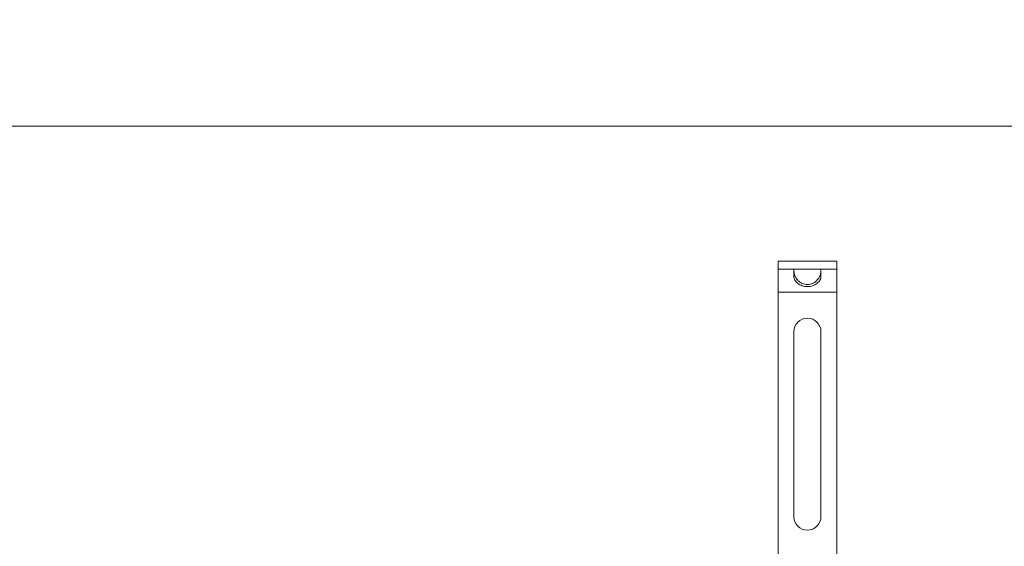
# Model space of a CAD drawing. Header units: millimetres. Extents: x 2 to 601, y 5 to 415.
# Tile 124 of 139: x 410 to 440, y 297 to 313. Entities that reach past the tile are written whole.
import ezdxf

# ---------------------------------------------------------------- set-up
doc = ezdxf.new("R2010")
doc.units = ezdxf.units.MM
doc.linetypes.add('PHANTOM', pattern=[12.7, 6.35, -1.27, 1.27, -1.27, 1.27, -1.27])
doc.styles.add('SLDTEXTSTYLE0', font='TXT', dxfattribs={"width": 0.605})
doc.dimstyles.new('SLDDIMSTYLE2', dxfattribs={"dimtxt": 2.5, "dimasz": 2.5, "dimexe": 0, "dimexo": 0.0625, "dimtad": 1, "dimdec": 0, "dimlfac": 10, "dimrnd": 1e-09, "dimzin": 12, "dimdsep": 46, "dimtxsty": 'SLDTEXTSTYLE0', "dimsah": 1, "dimcen": 0.09, "dimadec": 0, "dimazin": 3, "dimtfac": 1, "dimtdec": 0, "dimtofl": 0, "dimtmove": 0, "dimatfit": 3, "dimfxl": 1, "dimfrac": 2, "dimtolj": 1, "dimtzin": 12, "dimarcsym": 0})

# ---------------------------------------------------------------- blocks, each defined once
blk = doc.blocks.new('_D_3')
at = {"color": 7, "linetype": 'Continuous', "lineweight": 0}
for p, q in [((147.073, 285.39), (147.073, 311.176)), ((504.339, 282.265), (504.339, 311.176)), ((504.339, 310.176), (147.073, 310.176))]:
    blk.add_line(p, q, dxfattribs=at)
for points in [[(147.073, 310.176), (149.573, 309.866), (149.573, 310.486)], [(504.339, 310.176), (501.839, 310.486), (501.839, 309.866)]]:
    blk.add_solid(points, dxfattribs=at)
at = {"color": 7, "linetype": 'Continuous', "lineweight": 0, "char_height": 2.5, "attachment_point": 1, "style": 'SLDTEXTSTYLE0'}
for s, insert in [('3573', (332.329, 313.399)), ('~', (330.322, 313.399))]:
    blk.add_mtext(s, dxfattribs=dict(at, insert=insert))

msp = doc.modelspace()

# ---------------------------------------------------------------- linework, layer by layer
at = {"color": 7, "linetype": 'Continuous', "lineweight": 15}
for p, q in [((432.7848, 305.7948), (432.7848, 306.0448)), ((432.7848, 306.0448), (434.5848, 306.0448)), ((434.5848, 305.7948), (434.5848, 306.0448)), ((432.7848, 305.7948), (434.5848, 305.7948)), ((432.7848, 305.0948), (432.7848, 305.7948)), ((433.2698, 305.5696), (433.2698, 305.7948)), ((434.0998, 305.5696), (434.0998, 305.7948)), ((434.5848, 305.7948), (434.5848, 305.0948)), ((432.7848, 283.3443), (432.7848, 305.0948)), ((434.5848, 283.3443), (434.5848, 305.0948)), ((433.2698, 303.8798), (433.2698, 298.2098)), ((434.0998, 298.2098), (434.0998, 303.8798))]:
    msp.add_line(p, q, dxfattribs=at)
at = {"color": 7, "linetype": 'PHANTOM', "lineweight": 0}
msp.add_line((432.7848, 305.0948), (434.5848, 305.0948), dxfattribs=at)
at = {"color": 7, "linetype": 'Continuous', "lineweight": 15}
for centre, start, end in [((433.6848, 303.8798), 0, 180), ((433.6848, 298.2098), 180, 0)]:
    msp.add_arc(centre, 0.415, start, end, dxfattribs=at)
for points, knots in [([(433.2698, 305.7392), (433.2758, 305.6911), (433.2876, 305.5964), (433.3672, 305.4743), (433.4517, 305.3984), (433.5242, 305.3557), (433.6028, 305.3288), (433.6848, 305.3199), (433.7668, 305.3289), (433.8454, 305.3557), (433.9179, 305.3984), (434.0024, 305.4743), (434.082, 305.5964), (434.0938, 305.6911), (434.0998, 305.7392)], [0, 0, 0, 0, 0.1325262, 0.2606081, 0.322499, 0.3827466, 0.4417201, 0.5000066, 0.5582828, 0.6172531, 0.6774995, 0.739392, 0.8674739, 1, 1, 1, 1]), ([(433.2698, 305.5696), (433.2714, 305.5522), (433.2745, 305.5171), (433.2996, 305.4615), (433.3381, 305.4077), (433.4087, 305.3417), (433.5251, 305.2798), (433.6848, 305.2542), (433.8445, 305.2798), (433.9609, 305.3417), (434.0315, 305.4077), (434.0701, 305.4615), (434.0951, 305.5171), (434.0982, 305.5522), (434.0998, 305.5696)], [0, 0, 0, 0, 0.0574889, 0.1158109, 0.1756202, 0.2373726, 0.3660642, 0.5000018, 0.6339395, 0.7626315, 0.8243674, 0.8841897, 0.9425202, 1, 1, 1, 1])]:
    msp.add_open_spline(points, degree=3, knots=knots, dxfattribs=at)

# ---------------------------------------------------------------- dimensions: what is measured, and where the dimension line sits
at = {"color": 7, "linetype": 'Continuous', "lineweight": 0}
dim = msp.add_linear_dim(base=(147.0729, 310.1765), p1=(504.3394, 281.2649), p2=(147.0729, 284.3898), text='~<>', dimstyle='SLDDIMSTYLE2', dxfattribs=at)
dim.commit()
dim.dimension.update_dxf_attribs({"geometry": '_D_3', "text_midpoint": (335.145, 310.1765), "dimtype": 160})

doc.saveas('drawing.dxf')
